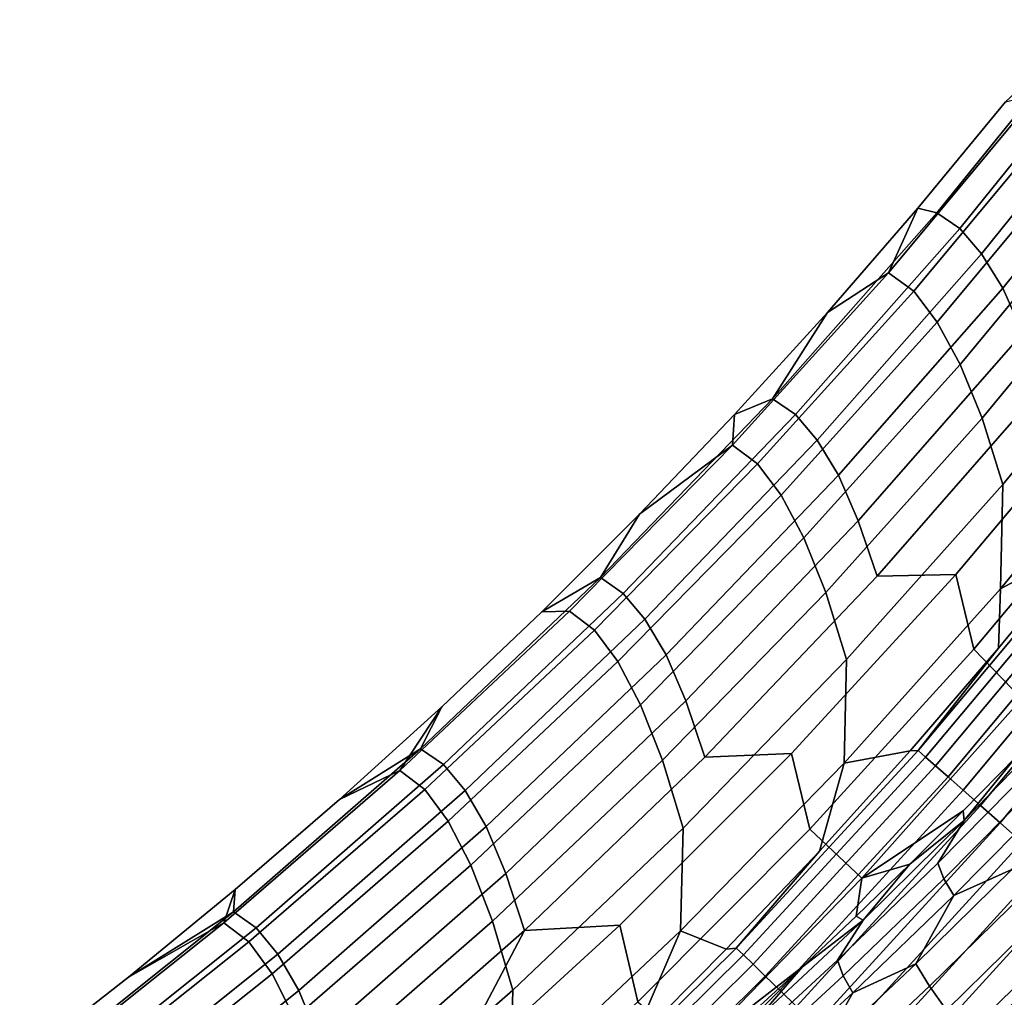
# Model space of a CAD drawing. Header units: metres. Extents: x -109 to 109, y -342 to 66.
# Tile 177 of 256: x -35.26 to -31.81, y -2.67 to 0.74. Entities that reach past the tile are written whole.
import ezdxf

# ---------------------------------------------------------------- set-up
doc = ezdxf.new("R2010")
doc.units = ezdxf.units.M
doc.layers.add('solid_K_24_62_16_000B91', color=7, linetype='CONTINUOUS')

msp = doc.modelspace()

# ---------------------------------------------------------------- linework, layer by layer
at = {"layer": 'solid_K_24_62_16_000B91'}
for points in [[(-32.047619, 0.069664, 1.883879), (-31.501434, 0.744977, 1.879076), (-31.807096, 0.457802, 0.003184), (-32.114391, 0.085617, 0.003178)], [(-31.421593, 0.690408, 4.329007), (-31.501434, 0.744977, 1.879076), (-32.047619, 0.069664, 1.883879), (-31.967838, 0.014906, 4.31884)], [(-31.345236, 0.60291, 6.777536), (-31.421593, 0.690408, 4.329007), (-31.967838, 0.014906, 4.31884), (-31.891479, -0.073501, 6.752376)], [(-31.270823, 0.483885, 9.223927), (-31.345236, 0.60291, 6.777536), (-31.891479, -0.073501, 6.752376), (-31.81699, -0.194259, 9.183723)], [(-32.216793, -0.140057, -2.10796), (-31.695347, 0.48533, -2.104298), (-31.607191, 0.420966, -4.795354), (-32.128704, -0.204805, -4.78366)], [(-32.114391, 0.085617, 0.003178), (-31.807096, 0.457802, 0.003184), (-31.695347, 0.48533, -2.104298), (-32.216793, -0.140057, -2.10796)], [(-31.201466, 0.328755, 11.66706), (-31.270823, 0.483885, 9.223927), (-31.81699, -0.194259, 9.183723), (-31.747492, -0.351569, 11.611774)], [(-32.128704, -0.204805, -4.78366), (-31.607191, 0.420966, -4.795354), (-31.524734, 0.314052, -7.48442), (-32.046272, -0.312732, -7.457349)], [(-32.046272, -0.312732, -7.457349), (-31.524734, 0.314052, -7.48442), (-31.445049, 0.167901, -10.170415), (-31.966555, -0.460774, -10.127918)], [(-31.966555, -0.460774, -10.127918), (-31.445049, 0.167901, -10.170415), (-31.368196, -0.017977, -12.852201), (-31.889605, -0.649367, -12.794207)], [(-32.622585, -0.581307, 1.890022), (-32.047619, 0.069664, 1.883879), (-32.114391, 0.085617, 0.003178), (-32.430588, -0.279058, 0.003171)], [(-31.967838, 0.014906, 4.31884), (-32.047619, 0.069664, 1.883879), (-32.622585, -0.581307, 1.890022), (-32.542892, -0.636272, 4.310314)], [(-32.430588, -0.279058, 0.003171), (-32.114391, 0.085617, 0.003178), (-32.216793, -0.140057, -2.10796)], [(-31.891479, -0.073501, 6.752376), (-31.967838, 0.014906, 4.31884), (-32.542892, -0.636272, 4.310314), (-32.466625, -0.725586, 6.729159)], [(-31.889605, -0.649367, -12.794207), (-31.368196, -0.017977, -12.852201), (-31.295353, -0.245727, -15.528403), (-31.816591, -0.880473, -15.454841)], [(-31.81699, -0.194259, 9.183723), (-31.891479, -0.073501, 6.752376), (-32.466625, -0.725586, 6.729159), (-32.392231, -0.848056, 9.145774)], [(-32.763245, -0.743711, -2.112821), (-32.216793, -0.140057, -2.10796), (-32.128704, -0.204805, -4.78366), (-32.675262, -0.808852, -4.773466)], [(-32.755505, -0.63601, 0.003165), (-32.430588, -0.279058, 0.003171), (-32.216793, -0.140057, -2.10796), (-32.763245, -0.743711, -2.112821)], [(-32.675262, -0.808852, -4.773466), (-32.128704, -0.204805, -4.78366), (-32.046272, -0.312732, -7.457349), (-32.592953, -0.917788, -7.432082)], [(-31.747492, -0.351569, 11.611774), (-31.81699, -0.194259, 9.183723), (-32.392231, -0.848056, 9.145774), (-32.322815, -1.007514, 11.559062)], [(-31.295353, -0.245727, -15.528403), (-31.304403, -0.615182, -18.183773), (-31.825724, -1.246214, -18.095646), (-31.816591, -0.880473, -15.454841)], [(-32.622585, -0.581307, 1.890022), (-32.430588, -0.279058, 0.003171), (-32.755505, -0.63601, 0.003165)], [(-32.592953, -0.917788, -7.432082), (-32.046272, -0.312732, -7.457349), (-31.966555, -0.460774, -10.127918), (-32.513386, -1.067695, -10.087535)], [(-31.680904, -0.543379, 14.035666), (-31.747492, -0.351569, 11.611774), (-32.322815, -1.007514, 11.559062), (-32.256298, -1.202069, 13.968143)], [(-32.513386, -1.067695, -10.087535), (-31.966555, -0.460774, -10.127918), (-31.889605, -0.649367, -12.794207), (-32.436592, -1.258959, -12.738648)], [(-31.434431, -0.546841, 16.482206), (-31.680904, -0.543379, 14.035666), (-32.256298, -1.202069, 13.968143), (-31.9816, -1.195997, 16.401352)], [(-31.9816, -1.195997, 16.401352), (-31.917912, -1.456929, 18.804735), (-31.370888, -0.803777, 18.900192), (-31.434431, -0.546841, 16.482206)], [(-33.225246, -1.206709, 1.897494), (-32.622585, -0.581307, 1.890022), (-32.755505, -0.63601, 0.003165), (-33.088955, -0.98503, 0.003158)], [(-32.542892, -0.636272, 4.310314), (-32.622585, -0.581307, 1.890022), (-33.225246, -1.206709, 1.897494), (-33.145672, -1.261896, 4.303443)], [(-31.23815, -0.714754, -19.454266), (-31.530918, -1.088015, -19.459311), (-31.825724, -1.246214, -18.095646), (-31.304403, -0.615182, -18.183773)], [(-32.466625, -0.725586, 6.729159), (-32.542892, -0.636272, 4.310314), (-33.145672, -1.261896, 4.303443), (-33.069588, -1.352111, 6.707931)], [(-33.088955, -0.98503, 0.003158), (-32.755505, -0.63601, 0.003165), (-32.763245, -0.743711, -2.112821)], [(-32.436592, -1.258959, -12.738648), (-31.889605, -0.649367, -12.794207), (-31.816591, -0.880473, -15.454841), (-32.363728, -1.493362, -15.384048)], [(-33.430744, -1.325916, 0.003153), (-33.088955, -0.98503, 0.003158), (-32.763245, -0.743711, -2.112821), (-33.333794, -1.32463, -2.118875)], [(-33.333794, -1.32463, -2.118875), (-32.763245, -0.743711, -2.112821), (-32.675262, -0.808852, -4.773466), (-33.245953, -1.390175, -4.764787)], [(-32.392231, -0.848056, 9.145774), (-32.466625, -0.725586, 6.729159), (-33.069588, -1.352111, 6.707931), (-32.995453, -1.476264, 9.110152)], [(-33.245953, -1.390175, -4.764787), (-32.675262, -0.808852, -4.773466), (-32.592953, -0.917788, -7.432082), (-33.163868, -1.500111, -7.40866)], [(-31.218632, -0.980429, 21.330324), (-31.370888, -0.803777, 18.900192), (-31.917912, -1.456929, 18.804735), (-31.750938, -1.630869, 21.221424)], [(-32.322815, -1.007514, 11.559062), (-32.392231, -0.848056, 9.145774), (-32.995453, -1.476264, 9.110152), (-32.926342, -1.637826, 11.509025)], [(-31.816591, -0.880473, -15.454841), (-31.825724, -1.246214, -18.095646), (-32.372822, -1.85547, -18.010616), (-32.363728, -1.493362, -15.384048)], [(-33.163868, -1.500111, -7.40866), (-32.592953, -0.917788, -7.432082), (-32.513386, -1.067695, -10.087535), (-33.084621, -1.651848, -10.049335)], [(-33.225246, -1.206709, 1.897494), (-33.088955, -0.98503, 0.003158), (-33.430744, -1.325916, 0.003153)], [(-32.256298, -1.202069, 13.968143), (-32.322815, -1.007514, 11.559062), (-32.926342, -1.637826, 11.509025), (-32.860168, -1.835068, 13.903653)], [(-33.084621, -1.651848, -10.049335), (-32.513386, -1.067695, -10.087535), (-32.436592, -1.258959, -12.738648), (-33.008236, -1.845726, -12.685619)], [(-31.508514, -1.092543, -19.606047), (-32.112766, -1.811927, -19.615736), (-31.832109, -1.45402, -19.464293), (-31.530918, -1.088015, -19.459311)], [(-31.482752, -1.113263, -19.750711), (-32.087364, -1.834374, -19.760206), (-32.112766, -1.811927, -19.615736), (-31.508514, -1.092543, -19.606047)], [(-31.530918, -1.088015, -19.459311), (-31.832109, -1.45402, -19.464293), (-31.825724, -1.246214, -18.095646)], [(-31.447258, -1.141811, -19.891943), (-32.052624, -1.865081, -19.901171), (-32.087364, -1.834374, -19.760206), (-31.482752, -1.113263, -19.750711)], [(-31.402302, -1.177971, -20.028662), (-32.008801, -1.903812, -20.037554), (-32.052624, -1.865081, -19.901171), (-31.447258, -1.141811, -19.891943)], [(-31.9816, -1.195997, 16.401352), (-32.256298, -1.202069, 13.968143), (-32.860168, -1.835068, 13.903653), (-32.55616, -1.821437, 16.323633)], [(-32.55616, -1.821437, 16.323633), (-32.492722, -2.086287, 18.712767), (-31.917912, -1.456929, 18.804735), (-31.9816, -1.195997, 16.401352)], [(-31.348227, -1.221465, -20.15983), (-31.956232, -1.950271, -20.168318), (-32.008801, -1.903812, -20.037554), (-31.402302, -1.177971, -20.028662)], [(-33.854473, -1.805361, 1.906281), (-33.225246, -1.206709, 1.897494), (-33.430744, -1.325916, 0.003153), (-33.78067, -1.658468, 0.003147)], [(-33.145672, -1.261896, 4.303443), (-33.225246, -1.206709, 1.897494), (-33.854473, -1.805361, 1.906281), (-33.775032, -1.860786, 4.298242)], [(-31.285444, -1.271964, -20.284447), (-31.895321, -2.004106, -20.292465), (-31.956232, -1.950271, -20.168318), (-31.348227, -1.221465, -20.15983)], [(-33.069588, -1.352111, 6.707931), (-33.145672, -1.261896, 4.303443), (-33.775032, -1.860786, 4.298242), (-33.699223, -1.951892, 6.688731)], [(-33.008236, -1.845726, -12.685619), (-32.436592, -1.258959, -12.738648), (-32.363728, -1.493362, -15.384048), (-32.935833, -2.083354, -15.316147)], [(-31.832109, -1.45402, -19.464293), (-32.14159, -1.812606, -19.46921), (-32.372822, -1.85547, -18.010616), (-31.825724, -1.246214, -18.095646)], [(-31.214432, -1.32908, -20.401562), (-31.826529, -2.064905, -20.40905), (-31.895321, -2.004106, -20.292465), (-31.285444, -1.271964, -20.284447)], [(-33.927498, -1.881851, -2.126111), (-33.333794, -1.32463, -2.118875), (-33.245953, -1.390175, -4.764787), (-33.839836, -1.947809, -4.757639)], [(-33.78067, -1.658468, 0.003147), (-33.430744, -1.325916, 0.003153), (-33.333794, -1.32463, -2.118875), (-33.927498, -1.881851, -2.126111)], [(-31.135733, -1.39238, -20.510283), (-31.750378, -2.132205, -20.517183), (-31.826529, -2.064905, -20.40905), (-31.214432, -1.32908, -20.401562)], [(-32.995453, -1.476264, 9.110152), (-33.069588, -1.352111, 6.707931), (-33.699223, -1.951892, 6.688731), (-33.625515, -2.07769, 9.076925)], [(-33.839836, -1.947809, -4.757639), (-33.245953, -1.390175, -4.764787), (-33.163868, -1.500111, -7.40866), (-33.758068, -2.05873, -7.387122)], [(-32.926342, -1.637826, 11.509025), (-32.995453, -1.476264, 9.110152), (-33.625515, -2.07769, 9.076925), (-33.556911, -2.241303, 11.461758)], [(-31.750938, -1.630869, 21.221424), (-31.917912, -1.456929, 18.804735), (-32.492722, -2.086287, 18.712767), (-32.310707, -2.25846, 21.116211)], [(-32.112766, -1.811927, -19.615736), (-32.14159, -1.812606, -19.46921), (-31.832109, -1.45402, -19.464293)], [(-33.758068, -2.05873, -7.387122), (-33.163868, -1.500111, -7.40866), (-33.084621, -1.651848, -10.049335), (-33.679314, -2.212256, -10.01338)], [(-32.363728, -1.493362, -15.384048), (-32.372822, -1.85547, -18.010616), (-32.944775, -2.441919, -17.928827), (-32.935833, -2.083354, -15.316147)], [(-33.679314, -2.212256, -10.01338), (-33.084621, -1.651848, -10.049335), (-33.008236, -1.845726, -12.685619), (-33.603573, -2.408681, -12.63521)], [(-32.860168, -1.835068, 13.903653), (-32.926342, -1.637826, 11.509025), (-33.556911, -2.241303, 11.461758), (-33.49136, -2.441158, 13.842319)], [(-31.956129, -2.023029, 22.129673), (-31.770069, -1.833152, 22.309719), (-31.750938, -1.630869, 21.221424), (-32.310707, -2.25846, 21.116211)], [(-34.138535, -1.982492, 0.003143), (-33.78067, -1.658468, 0.003147), (-33.927498, -1.881851, -2.126111)], [(-33.854473, -1.805361, 1.906281), (-33.78067, -1.658468, 0.003147), (-34.138535, -1.982492, 0.003143)], [(-32.044174, -2.205438, 22.358221), (-31.706987, -1.864016, 22.685469), (-31.612772, -1.70737, 22.631937), (-31.952053, -2.05672, 22.295435)], [(-31.952053, -2.05672, 22.295435), (-31.612772, -1.70737, 22.631937), (-31.770069, -1.833152, 22.309719)], [(-34.509075, -2.376136, 1.916367), (-33.854473, -1.805361, 1.906281), (-34.138535, -1.982492, 0.003143), (-34.504131, -2.2978, 0.003137)], [(-33.775032, -1.860786, 4.298242), (-33.854473, -1.805361, 1.906281), (-34.509075, -2.376136, 1.916367), (-34.429794, -2.431811, 4.29472)], [(-32.55616, -1.821437, 16.323633), (-32.860168, -1.835068, 13.903653), (-33.49136, -2.441158, 13.842319), (-33.157066, -2.422023, 16.249191)], [(-33.157066, -2.422023, 16.249191), (-33.094257, -2.690693, 18.624453), (-32.492722, -2.086287, 18.712767), (-32.55616, -1.821437, 16.323633)], [(-32.112766, -1.811927, -19.615736), (-32.749813, -2.502439, -19.625156), (-32.459179, -2.1636, -19.474054), (-32.14159, -1.812606, -19.46921)], [(-32.087364, -1.834374, -19.760206), (-32.724895, -2.526611, -19.769434), (-32.749813, -2.502439, -19.625156), (-32.112766, -1.811927, -19.615736)], [(-32.14159, -1.812606, -19.46921), (-32.459179, -2.1636, -19.474054), (-32.372822, -1.85547, -18.010616)], [(-33.603573, -2.408681, -12.63521), (-33.008236, -1.845726, -12.685619), (-32.935833, -2.083354, -15.316147), (-33.531929, -2.649445, -15.25125)], [(-32.459179, -2.1636, -19.474054), (-32.784714, -2.506857, -19.478827), (-32.944775, -2.441919, -17.928827), (-32.372822, -1.85547, -18.010616)], [(-32.052624, -1.865081, -19.901171), (-32.691048, -2.559452, -19.910133), (-32.724895, -2.526611, -19.769434), (-32.087364, -1.834374, -19.760206)], [(-31.952053, -2.05672, 22.295435), (-31.770069, -1.833152, 22.309719), (-31.956129, -2.023029, 22.129673)], [(-34.543369, -2.41445, -2.134516), (-33.927498, -1.881851, -2.126111), (-33.839836, -1.947809, -4.757639), (-34.455921, -2.480829, -4.752033)], [(-34.504131, -2.2978, 0.003137), (-34.138535, -1.982492, 0.003143), (-33.927498, -1.881851, -2.126111), (-34.543369, -2.41445, -2.134516)], [(-33.699223, -1.951892, 6.688731), (-33.775032, -1.860786, 4.298242), (-34.429794, -2.431811, 4.29472), (-34.354343, -2.523794, 6.671596)], [(-32.008801, -1.903812, -20.037554), (-32.648518, -2.600713, -20.046185), (-32.691048, -2.559452, -19.910133), (-32.052624, -1.865081, -19.901171)], [(-31.685467, -1.918673, 22.842382), (-31.706987, -1.864016, 22.685469), (-32.044174, -2.205438, 22.358221), (-32.023506, -2.260174, 22.513256)], [(-31.956232, -1.950271, -20.168318), (-32.597641, -2.650078, -20.17655), (-32.648518, -2.600713, -20.046185), (-32.008801, -1.903812, -20.037554)], [(-32.023506, -2.260174, 22.513256), (-31.98843, -2.318602, 22.667013), (-31.649153, -1.97641, 22.998493), (-31.685467, -1.918673, 22.842382)], [(-34.455921, -2.480829, -4.752033), (-33.839836, -1.947809, -4.757639), (-33.758068, -2.05873, -7.387122), (-34.374561, -2.592716, -7.367504)], [(-33.625515, -2.07769, 9.076925), (-33.699223, -1.951892, 6.688731), (-34.354343, -2.523794, 6.671596), (-34.281212, -2.651192, 9.046157)], [(-31.895321, -2.004106, -20.292465), (-32.538792, -2.707172, -20.300236), (-32.597641, -2.650078, -20.17655), (-31.956232, -1.950271, -20.168318)], [(-32.126499, -4.234722, -21), (-29.550779, -1.975636, -21), (-29.500391, -2.621203, -21), (-32.847912, -4.89491, -21)], [(-32.126499, -4.234722, -21), (-31.436731, -3.544411, -21), (-29.550779, -1.975636, -21)], [(-31.649153, -1.97641, 22.998493), (-31.98843, -2.318602, 22.667013), (-31.78574, -2.227559, 22.965345)], [(-31.826529, -2.064905, -20.40905), (-32.472427, -2.771559, -20.4163), (-32.538792, -2.707172, -20.300236), (-31.895321, -2.004106, -20.292465)], [(-32.142994, -2.208939, 21.957001), (-31.956129, -2.023029, 22.129673), (-32.310707, -2.25846, 21.116211)], [(-31.952053, -2.05672, 22.295435), (-31.956129, -2.023029, 22.129673), (-32.142994, -2.208939, 21.957001)], [(-34.374561, -2.592716, -7.367504), (-33.758068, -2.05873, -7.387122), (-33.679314, -2.212256, -10.01338), (-34.296463, -2.747981, -9.979732)], [(-31.750378, -2.132205, -20.517183), (-32.399052, -2.842749, -20.523857), (-32.472427, -2.771559, -20.4163), (-31.826529, -2.064905, -20.40905)], [(-32.395691, -2.545293, 22.044809), (-32.044174, -2.205438, 22.358221), (-31.952053, -2.05672, 22.295435), (-32.306316, -2.404654, 21.972897)], [(-32.306316, -2.404654, 21.972897), (-31.952053, -2.05672, 22.295435), (-32.142994, -2.208939, 21.957001)], [(-33.556911, -2.241303, 11.461758), (-33.625515, -2.07769, 9.076925), (-34.281212, -2.651192, 9.046157), (-34.213329, -2.816792, 11.417351)], [(-32.935833, -2.083354, -15.316147), (-32.944775, -2.441919, -17.928827), (-33.540607, -3.004567, -17.850414), (-33.531929, -2.649445, -15.25125)], [(-32.310707, -2.25846, 21.116211), (-32.492722, -2.086287, 18.712767), (-33.094257, -2.690693, 18.624453), (-32.896935, -2.862075, 21.014872)], [(-31.667452, -2.205492, -20.616043), (-32.319225, -2.920198, -20.622091), (-32.399052, -2.842749, -20.523857), (-31.750378, -2.132205, -20.517183)], [(-32.749813, -2.502439, -19.625156), (-32.784714, -2.506857, -19.478827), (-32.459179, -2.1636, -19.474054)], [(-34.296463, -2.747981, -9.979732), (-33.679314, -2.212256, -10.01338), (-33.603573, -2.408681, -12.63521), (-34.2216, -2.946873, -12.587505)], [(-32.023506, -2.260174, 22.513256), (-32.044174, -2.205438, 22.358221), (-32.395691, -2.545293, 22.044809), (-32.375797, -2.599993, 22.198093)], [(-32.330341, -2.390735, 21.791752), (-32.142994, -2.208939, 21.957001), (-32.310707, -2.25846, 21.116211)], [(-32.306316, -2.404654, 21.972897), (-32.142994, -2.208939, 21.957001), (-32.330341, -2.390735, 21.791752)], [(-31.578382, -2.284209, -20.704876), (-32.233551, -3.003316, -20.710251), (-32.319225, -2.920198, -20.622091), (-31.667452, -2.205492, -20.616043)], [(-32.121315, -2.557388, 22.650658), (-32.073429, -2.636127, 22.783838), (-31.736389, -2.305576, 23.100063), (-31.78574, -2.227559, 22.965345)], [(-31.98843, -2.318602, 22.667013), (-32.121315, -2.557388, 22.650658), (-31.78574, -2.227559, 22.965345)], [(-33.49136, -2.441158, 13.842319), (-33.556911, -2.241303, 11.461758), (-34.213329, -2.816792, 11.417351), (-34.148651, -3.019172, 13.784259)], [(-32.518291, -2.568705, 21.633577), (-32.330341, -2.390735, 21.791752), (-32.310707, -2.25846, 21.116211), (-32.896935, -2.862075, 21.014872)], [(-32.375797, -2.599993, 22.198093), (-32.341904, -2.658993, 22.34964), (-31.98843, -2.318602, 22.667013), (-32.023506, -2.260174, 22.513256)], [(-34.877243, -2.604207, 0.003133), (-34.504131, -2.2978, 0.003137), (-34.543369, -2.41445, -2.134516)], [(-34.509075, -2.376136, 1.916367), (-34.504131, -2.2978, 0.003137), (-34.877243, -2.604207, 0.003133)], [(-31.483847, -2.367755, -20.783003), (-32.142681, -3.091471, -20.787663), (-32.233551, -3.003316, -20.710251), (-31.578382, -2.284209, -20.704876)], [(-32.073429, -2.636127, 22.783838), (-32.014637, -2.719322, 22.909861), (-31.675858, -2.387643, 23.227764), (-31.736389, -2.305576, 23.100063)], [(-31.98843, -2.318602, 22.667013), (-32.341904, -2.658993, 22.34964), (-32.121315, -2.557388, 22.650658)], [(-35.187817, -2.917956, 1.927732), (-34.509075, -2.376136, 1.916367), (-34.877243, -2.604207, 0.003133), (-35.257656, -2.901535, 0.003128)], [(-34.429794, -2.431811, 4.29472), (-34.509075, -2.376136, 1.916367), (-35.187817, -2.917956, 1.927732), (-35.108715, -2.973894, 4.292884)], [(-31.384565, -2.455495, -20.849829), (-32.047318, -3.183991, -20.853741), (-32.142681, -3.091471, -20.787663), (-31.483847, -2.367755, -20.783003)], [(-34.2216, -2.946873, -12.587505), (-33.603573, -2.408681, -12.63521), (-33.531929, -2.649445, -15.25125), (-34.151009, -3.190673, -15.189469)], [(-32.761669, -2.883133, 21.74646), (-32.395691, -2.545293, 22.044809), (-32.306316, -2.404654, 21.972897), (-32.675747, -2.750726, 21.665581)], [(-32.675747, -2.750726, 21.665581), (-32.306316, -2.404654, 21.972897), (-32.518291, -2.568705, 21.633577)], [(-32.306316, -2.404654, 21.972897), (-32.330341, -2.390735, 21.791752), (-32.518291, -2.568705, 21.633577)], [(-32.014637, -2.719322, 22.909861), (-31.946674, -2.807478, 23.026543), (-31.605946, -2.474368, 23.346115), (-31.675858, -2.387643, 23.227764)], [(-35.257656, -2.901535, 0.003128), (-34.877243, -2.604207, 0.003133), (-34.543369, -2.41445, -2.134516), (-35.180386, -2.921546, -2.144078)], [(-35.180386, -2.921546, -2.144078), (-34.543369, -2.41445, -2.134516), (-34.455921, -2.480829, -4.752033), (-35.093185, -2.988349, -4.747979)], [(-34.354343, -2.523794, 6.671596), (-34.429794, -2.431811, 4.29472), (-35.108715, -2.973894, 4.292884), (-35.033707, -3.066735, 6.656559)], [(-34.433502, -3.544317, 16.110672), (-33.783226, -2.996665, 16.178162), (-33.49136, -2.441158, 13.842319), (-34.148651, -3.019172, 13.784259)], [(-33.783226, -2.996665, 16.178162), (-33.72142, -3.269038, 18.539957), (-33.094257, -2.690693, 18.624453), (-33.157066, -2.422023, 16.249191)], [(-33.783226, -2.996665, 16.178162), (-33.157066, -2.422023, 16.249191), (-33.49136, -2.441158, 13.842319)], [(-33.118004, -2.842207, -19.483519), (-33.458889, -3.169505, -19.488132), (-33.540607, -3.004567, -17.850414), (-32.944775, -2.441919, -17.928827)], [(-32.784714, -2.506857, -19.478827), (-33.118004, -2.842207, -19.483519), (-32.944775, -2.441919, -17.928827)], [(-35.093185, -2.988349, -4.747979), (-34.455921, -2.480829, -4.752033), (-34.374561, -2.592716, -7.367504), (-35.012329, -3.101182, -7.349838)], [(-31.281296, -2.546761, -20.904846), (-31.948179, -3.280172, -20.90798), (-32.047318, -3.183991, -20.853741), (-31.384565, -2.455495, -20.849829)], [(-31.605946, -2.474368, 23.346115), (-31.946674, -2.807478, 23.026543), (-31.873877, -2.903456, 23.12953)], [(-31.605946, -2.474368, 23.346115), (-31.873877, -2.903456, 23.12953), (-31.799854, -3.009309, 23.215302), (-31.531122, -2.568909, 23.450338)], [(-32.749813, -2.502439, -19.625156), (-33.418243, -3.162583, -19.634283), (-33.118004, -2.842207, -19.483519), (-32.784714, -2.506857, -19.478827)], [(-32.724895, -2.526611, -19.769434), (-33.39394, -3.188463, -19.778366), (-33.418243, -3.162583, -19.634283), (-32.749813, -2.502439, -19.625156)], [(-34.281212, -2.651192, 9.046157), (-34.354343, -2.523794, 6.671596), (-35.033707, -3.066735, 6.656559), (-34.961308, -3.195679, 9.017905)], [(-32.691048, -2.559452, -19.910133), (-33.36113, -3.223404, -19.918806), (-33.39394, -3.188463, -19.778366), (-32.724895, -2.526611, -19.769434)], [(-32.375797, -2.599993, 22.198093), (-32.395691, -2.545293, 22.044809), (-32.761669, -2.883133, 21.74646), (-32.742455, -2.937697, 21.898115)], [(-31.174824, -2.640857, -20.947636), (-31.846025, -3.37928, -20.949966), (-31.948179, -3.280172, -20.90798), (-31.281296, -2.546761, -20.904846)], [(-32.648518, -2.600713, -20.046185), (-33.320057, -3.267142, -20.054531), (-33.36113, -3.223404, -19.918806), (-32.691048, -2.559452, -19.910133)], [(-32.895515, -2.913298, 21.338003), (-32.518291, -2.568705, 21.633577), (-32.896935, -2.862075, 21.014872)], [(-32.675747, -2.750726, 21.665581), (-32.518291, -2.568705, 21.633577), (-32.895515, -2.913298, 21.338003)], [(-32.470104, -2.885263, 22.349747), (-32.42363, -2.964613, 22.481504), (-32.073429, -2.636127, 22.783838), (-32.121315, -2.557388, 22.650658)], [(-32.341904, -2.658993, 22.34964), (-32.470104, -2.885263, 22.349747), (-32.121315, -2.557388, 22.650658)], [(-35.012329, -3.101182, -7.349838), (-34.374561, -2.592716, -7.367504), (-34.296463, -2.747981, -9.979732), (-34.935036, -3.258128, -9.948445)], [(-32.597641, -2.650078, -20.17655), (-33.271042, -3.319341, -20.184505), (-33.320057, -3.267142, -20.054531), (-32.648518, -2.600713, -20.046185)], [(-32.742455, -2.937697, 21.898115), (-32.709682, -2.997164, 22.047583), (-32.341904, -2.658993, 22.34964), (-32.375797, -2.599993, 22.198093)], [(-34.213329, -2.816792, 11.417351), (-34.281212, -2.651192, 9.046157), (-34.961308, -3.195679, 9.017905), (-34.894333, -3.363192, 11.37589)], [(-33.598053, -5.521963, -21), (-29.500391, -2.621203, -21), (-29.436068, -3.26519, -21), (-34.374107, -6.113547, -21)], [(-33.531929, -2.649445, -15.25125), (-33.540607, -3.004567, -17.850414), (-34.159317, -3.542461, -17.775515), (-34.151009, -3.190673, -15.189469)], [(-33.598053, -5.521963, -21), (-32.847912, -4.89491, -21), (-29.500391, -2.621203, -21)], [(-32.538792, -2.707172, -20.300236), (-33.214455, -3.379604, -20.307741), (-33.271042, -3.319341, -20.184505), (-32.597641, -2.650078, -20.17655)], [(-32.42363, -2.964613, 22.481504), (-32.366539, -3.048823, 22.605963), (-32.014637, -2.719322, 22.909861), (-32.073429, -2.636127, 22.783838)], [(-31.065964, -2.737066, -20.977871), (-31.741632, -3.480562, -20.97938), (-31.846025, -3.37928, -20.949966), (-31.174824, -2.640857, -20.947636)], [(-32.341904, -2.658993, 22.34964), (-32.709682, -2.997164, 22.047583), (-32.470104, -2.885263, 22.349747)]]:
    msp.add_3dface(points, dxfattribs=at)

doc.saveas('drawing.dxf')
